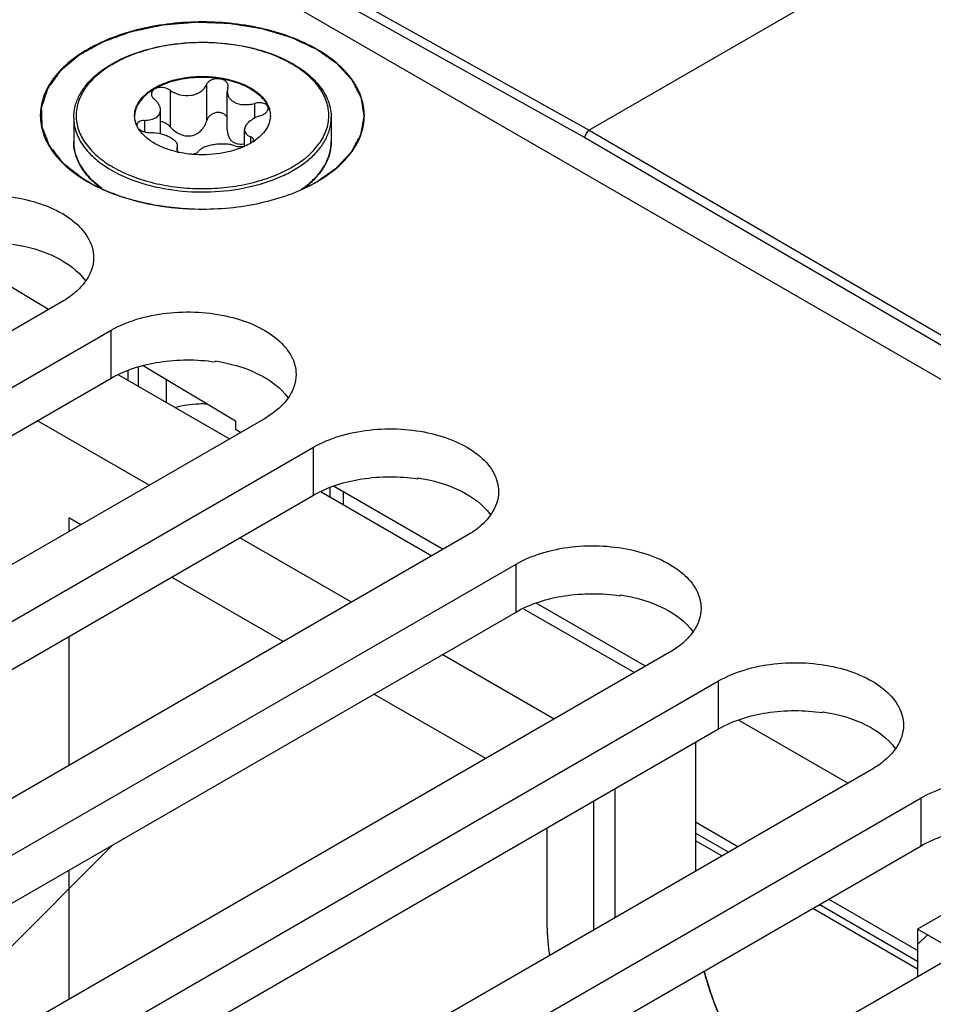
# Model space of a CAD drawing. Header units: inches. Extents: x 0 to 34, y 0 to 22.
# Tile 31 of 103: x 3.359 to 3.919, y 18.28 to 18.884. Entities that reach past the tile are written whole.
import ezdxf

# ---------------------------------------------------------------- set-up
doc = ezdxf.new("R2010")
doc.units = ezdxf.units.IN
doc.header["$LTSCALE"] = 1.87
doc.header["$MEASUREMENT"] = 0
doc.layers.get('0').update_dxf_attribs({"linetype": 'CONTINUOUS'})
for name, color, linetype in [('02___PRT_ALL_AXES', 7, 'CONTINUOUS'), ('COSMETIC', 7, 'CONTINUOUS'), ('NONECAD', 7, 'CONTINUOUS')]:
    doc.layers.add(name, color=color, linetype=linetype)

msp = doc.modelspace()

# ---------------------------------------------------------------- linework, layer by layer
at = {"color": 7, "linetype": 'CONTINUOUS'}
for p, q in [((6.10416, 20.19926), (3.70823, 18.81588)), ((3.37115, 18.99758), (3.7056, 18.81133)), ((3.37965, 18.99886), (3.70823, 18.81588)), ((3.3633, 18.98685), (5.16589, 17.94605)), ((3.45118, 18.84035), (3.45118, 18.81797)), ((3.47352, 18.84381), (3.47352, 18.82143)), ((3.48664, 18.84178), (3.48627, 18.83954)), ((3.48627, 18.81629), (3.48627, 18.83954)), ((3.48664, 18.84178), (3.48682, 18.8429)), ((3.44529, 18.81354), (3.44529, 18.82831)), ((3.50299, 18.83233), (3.50299, 18.82326)), ((3.43559, 18.82191), (3.43559, 18.81485)), ((3.43182, 18.81676), (3.43066, 18.81897)), ((3.49681, 18.80605), (3.49681, 18.81614)), ((3.70823, 18.81588), (5.16741, 17.96588)), ((3.50052, 18.81186), (3.50052, 18.80795)), ((3.50213, 18.80888), (3.50237, 18.80978)), ((3.7056, 18.81133), (5.16477, 17.96134)), ((3.45546, 18.80489), (3.45528, 18.8042)), ((3.45546, 18.80489), (3.45583, 18.80628)), ((3.45546, 18.80489), (3.45546, 18.80361)), ((3.45578, 18.80303), (3.45661, 18.80233)), ((3.45583, 18.80303), (3.45583, 18.80628)), ((3.40414, 18.78456), (3.40925, 18.7804)), ((3.53681, 18.78312), (3.53243, 18.77964)), ((3.37665, 18.70592), (3.31343, 18.7437)), ((3.43154, 18.67054), (3.43154, 18.65897)), ((3.49129, 18.63742), (3.43462, 18.67128)), ((3.47878, 18.67434), (3.47878, 18.67379)), ((3.42523, 18.66832), (3.42523, 18.66262)), ((3.49129, 18.63742), (3.49129, 18.6323)), ((3.49439, 18.63051), (3.49129, 18.6323)), ((3.61857, 18.55881), (3.55148, 18.59755)), ((3.60295, 18.60264), (3.60295, 18.60209)), ((3.54906, 18.59647), (3.54906, 18.59112)), ((3.5573, 18.59419), (3.5573, 18.58636)), ((3.72712, 18.53095), (3.72712, 18.5304)), ((3.74274, 18.48712), (3.67565, 18.52585)), ((3.85129, 18.45925), (3.85129, 18.4587)), ((3.86691, 18.41542), (3.79983, 18.45416)), ((3.79937, 18.37643), (3.77336, 18.39145)), ((3.7936, 18.3731), (3.77336, 18.38478)), ((3.90965, 18.31275), (3.85504, 18.34429)), ((3.90965, 18.30609), (3.84927, 18.34095))]:
    msp.add_line(p, q, dxfattribs=at)
for centre, radius, start, end in [((3.48958, 18.79364), 0.07254, 59.52563, 59.99895), ((3.48917, 18.79171), 0.07485, 59.99898, 60.46389), ((3.44331, 18.82481), 0.0139, 180.00434, 182.46404), ((3.4988, 18.82481), 0.01389, 357.5183, 0.00342), ((3.43275, 18.81898), 0.00201, 178.53931, 179.99593), ((3.48298, 18.83839), 0.03523, 303.02585, 304.06673), ((3.42013, 18.8091), 0.0281, 193.92752, 195.55209), ((3.46981, 18.86408), 0.0632, 257.17636, 257.93979), ((3.43706, 18.81956), 0.04834, 224.29098, 224.76915), ((3.43767, 18.82102), 0.04954, 224.8359, 227.3981), ((3.5036, 18.82098), 0.05036, 311.25881, 315.78792), ((3.50369, 18.82178), 0.05059, 312.0604, 315.01508)]:
    msp.add_arc(centre, radius, start, end, dxfattribs=at)
for points, knots in [([(3.54123, 18.86544), (3.53125, 18.8712), (3.50805, 18.8796), (3.47096, 18.88363), (3.43386, 18.87959), (3.40587, 18.86947), (3.38842, 18.85747), (3.37896, 18.84753), (3.37298, 18.83653), (3.37091, 18.82486), (3.37298, 18.8132), (3.37896, 18.80219), (3.38842, 18.79226), (3.39633, 18.78681), (3.40069, 18.78429)], [0, 0, 0, 0, 0.138255, 0.291392, 0.444536, 0.582782, 0.643236, 0.697318, 0.745962, 0.791392, 0.836824, 0.88546, 0.939558, 1, 1, 1, 1]), ([(3.39206, 18.82361), (3.39206, 18.82592), (3.39267, 18.83063), (3.39534, 18.83742), (3.39964, 18.84383), (3.40545, 18.84972), (3.41261, 18.85502), (3.42411, 18.86134), (3.44093, 18.86705), (3.4629, 18.87023), (3.48553, 18.8697), (3.507, 18.86551), (3.52021, 18.86015), (3.52607, 18.85683)], [0, 0, 0, 0, 0.044101, 0.089755, 0.138275, 0.190572, 0.247105, 0.307917, 0.440731, 0.584005, 0.730204, 0.871228, 1, 1, 1, 1]), ([(3.52586, 18.85646), (3.52211, 18.85862), (3.51391, 18.86244), (3.50055, 18.8665), (3.48609, 18.869), (3.47106, 18.86985), (3.45603, 18.86901), (3.44157, 18.86651), (3.4282, 18.86245), (3.41642, 18.85696), (3.40667, 18.85024), (3.39929, 18.84249), (3.39463, 18.83391), (3.39301, 18.8248), (3.39463, 18.8157), (3.3993, 18.80713), (3.40667, 18.79938), (3.41284, 18.79513), (3.41624, 18.79317)], [0, 0, 0, 0, 0.066555, 0.138371, 0.213978, 0.291569, 0.369176, 0.444823, 0.51669, 0.583295, 0.643689, 0.697716, 0.746311, 0.791692, 0.837068, 0.885647, 0.939646, 1, 1, 1, 1]), ([(3.54122, 18.78429), (3.54558, 18.78681), (3.5535, 18.79225), (3.56295, 18.80219), (3.56894, 18.81319), (3.57101, 18.82486), (3.56894, 18.83653), (3.56296, 18.84753), (3.5535, 18.85747), (3.54559, 18.86292), (3.54123, 18.86544)], [0, 0, 0, 0, 0.144902, 0.274532, 0.391127, 0.500014, 0.608905, 0.725473, 0.855134, 1, 1, 1, 1]), ([(3.41624, 18.79317), (3.41998, 18.79101), (3.42815, 18.7872), (3.44146, 18.78314), (3.45587, 18.78064), (3.47085, 18.77978), (3.48584, 18.78059), (3.50028, 18.78306), (3.51363, 18.78708), (3.52541, 18.79252), (3.5352, 18.79919), (3.54262, 18.80689), (3.54736, 18.81542), (3.54908, 18.82449), (3.54759, 18.83357), (3.54305, 18.84215), (3.53582, 18.84991), (3.52973, 18.85418), (3.52637, 18.85616)], [0, 0, 0, 0, 0.066549, 0.138348, 0.213935, 0.291519, 0.369143, 0.444841, 0.516801, 0.583541, 0.644104, 0.698309, 0.747051, 0.792496, 0.837812, 0.886209, 0.939945, 1, 1, 1, 1]), ([(3.52659, 18.85653), (3.53009, 18.85452), (3.53644, 18.85014), (3.54405, 18.84212), (3.54816, 18.83452), (3.54977, 18.82828), (3.55003, 18.82515), (3.55003, 18.82361)], [0, 0, 0, 0, 0.28628, 0.544217, 0.778542, 0.890158, 1, 1, 1, 1]), ([(3.42941, 18.82481), (3.42941, 18.826), (3.42973, 18.82843), (3.43113, 18.83194), (3.43339, 18.83526), (3.43764, 18.83953), (3.4449, 18.84395), (3.45532, 18.84743), (3.46703, 18.84908), (3.47906, 18.84875), (3.49043, 18.84647), (3.49741, 18.84359), (3.50049, 18.84181)], [0, 0, 0, 0, 0.042862, 0.087493, 0.135329, 0.187294, 0.30456, 0.43823, 0.582575, 0.729729, 0.871319, 1, 1, 1, 1]), ([(3.50049, 18.84121), (3.49744, 18.84297), (3.49055, 18.84582), (3.47931, 18.84811), (3.46741, 18.84849), (3.4558, 18.84693), (3.4454, 18.84356), (3.43811, 18.83927), (3.43376, 18.8351), (3.43141, 18.83184), (3.4299, 18.82839), (3.42948, 18.82599), (3.42943, 18.82481)], [0, 0, 0, 0, 0.128163, 0.269121, 0.415736, 0.559844, 0.693722, 0.811637, 0.86401, 0.912225, 0.957112, 1, 1, 1, 1]), ([(3.48682, 18.8429), (3.48682, 18.84347), (3.4865, 18.84467), (3.48517, 18.84611), (3.48326, 18.84708), (3.48098, 18.84751), (3.47859, 18.84738), (3.47637, 18.84669), (3.47458, 18.84551), (3.47376, 18.84439), (3.47352, 18.84381)], [0, 0, 0, 0, 0.10112, 0.212092, 0.338575, 0.477847, 0.62183, 0.760946, 0.887713, 1, 1, 1, 1]), ([(3.45118, 18.84035), (3.45017, 18.84109), (3.44773, 18.84209), (3.44452, 18.84217), (3.44219, 18.84146), (3.44084, 18.8406), (3.43993, 18.83946), (3.43972, 18.83854), (3.43972, 18.83811)], [0, 0, 0, 0, 0.275206, 0.558246, 0.687648, 0.802874, 0.904766, 1, 1, 1, 1]), ([(3.45118, 18.84035), (3.45294, 18.83905), (3.45716, 18.83717), (3.46288, 18.83685), (3.46722, 18.83798), (3.47, 18.83944), (3.47218, 18.84139), (3.47318, 18.84299), (3.47352, 18.84381)], [0, 0, 0, 0, 0.25814, 0.528489, 0.659041, 0.781895, 0.89544, 1, 1, 1, 1]), ([(3.48627, 18.83954), (3.48627, 18.83892), (3.48644, 18.83767), (3.48724, 18.83591), (3.48852, 18.83437), (3.48964, 18.83356), (3.49025, 18.83321)], [0, 0, 0, 0, 0.237077, 0.477975, 0.73038, 1, 1, 1, 1]), ([(3.50049, 18.84181), (3.50188, 18.84101), (3.50446, 18.8393), (3.50778, 18.83632), (3.51031, 18.83307), (3.51147, 18.8307), (3.51188, 18.8295)], [0, 0, 0, 0, 0.281445, 0.540726, 0.779019, 1, 1, 1, 1]), ([(3.50049, 18.84121), (3.50183, 18.84044), (3.50432, 18.83879), (3.50845, 18.83515), (3.51078, 18.83179), (3.51169, 18.82943)], [0, 0, 0, 0, 0.280914, 0.540607, 1, 1, 1, 1]), ([(3.43972, 18.83811), (3.43972, 18.83751), (3.44013, 18.83621), (3.44104, 18.83525), (3.44158, 18.83481)], [0, 0, 0, 0, 0.461213, 1, 1, 1, 1]), ([(3.44529, 18.82831), (3.44529, 18.82947), (3.44468, 18.83131), (3.44316, 18.83338), (3.44214, 18.83435), (3.44158, 18.83481)], [0, 0, 0, 0, 0.454627, 0.715995, 1, 1, 1, 1]), ([(3.49025, 18.83321), (3.49202, 18.83218), (3.49527, 18.83142), (3.49961, 18.83157), (3.50188, 18.83202), (3.50299, 18.83233)], [0, 0, 0, 0, 0.472231, 0.733478, 1, 1, 1, 1]), ([(3.43559, 18.82191), (3.43689, 18.82194), (3.43879, 18.82216), (3.44111, 18.82291), (3.44256, 18.82365), (3.44375, 18.82458), (3.44464, 18.82569), (3.44517, 18.82696), (3.44529, 18.82786), (3.44529, 18.82831)], [0, 0, 0, 0, 0.303889, 0.440907, 0.566879, 0.682628, 0.790649, 0.894905, 1, 1, 1, 1]), ([(3.48632, 18.82336), (3.48606, 18.82394), (3.48531, 18.82504), (3.48366, 18.82621), (3.48164, 18.8268), (3.47947, 18.82675), (3.4774, 18.82609), (3.47562, 18.82489), (3.47427, 18.82331), (3.47371, 18.82206), (3.47352, 18.82143)], [0, 0, 0, 0, 0.115299, 0.235533, 0.362212, 0.493441, 0.625276, 0.754297, 0.879052, 1, 1, 1, 1]), ([(3.51135, 18.82935), (3.51135, 18.82965), (3.51123, 18.83029), (3.51068, 18.83114), (3.50983, 18.83183), (3.50828, 18.83255), (3.50592, 18.83288), (3.50397, 18.83261), (3.50299, 18.83233)], [0, 0, 0, 0, 0.092465, 0.189263, 0.296801, 0.417872, 0.695787, 1, 1, 1, 1]), ([(3.50651, 18.82476), (3.50717, 18.82497), (3.50842, 18.8255), (3.50998, 18.82658), (3.51106, 18.82787), (3.51135, 18.82888), (3.51135, 18.82935)], [0, 0, 0, 0, 0.299009, 0.569921, 0.802329, 1, 1, 1, 1]), ([(3.51169, 18.82943), (3.51183, 18.82905), (3.51235, 18.82756), (3.51262, 18.82598), (3.51267, 18.82481)], [0, 0, 0, 0, 0.255176, 1, 1, 1, 1]), ([(3.51188, 18.8295), (3.51201, 18.82912), (3.51247, 18.8276), (3.51268, 18.826), (3.51268, 18.82481)], [0, 0, 0, 0, 0.254496, 1, 1, 1, 1]), ([(3.39206, 18.82361), (3.39206, 18.82211), (3.39232, 18.81909), (3.39389, 18.81302), (3.39793, 18.80558), (3.40544, 18.79769), (3.41173, 18.79336), (3.4152, 18.79136)], [0, 0, 0, 0, 0.108198, 0.218425, 0.451449, 0.71048, 1, 1, 1, 1]), ([(3.4152, 18.79136), (3.42104, 18.78799), (3.43427, 18.78252), (3.45584, 18.77821), (3.47866, 18.77757), (3.50086, 18.78068), (3.51787, 18.78636), (3.52948, 18.79267), (3.53668, 18.79794), (3.5425, 18.80378), (3.54679, 18.81009), (3.54943, 18.81675), (3.55003, 18.82136), (3.55003, 18.82361)], [0, 0, 0, 0, 0.128575, 0.270077, 0.417186, 0.561524, 0.695191, 0.756214, 0.81272, 0.864684, 0.912517, 0.957146, 1, 1, 1, 1]), ([(3.43066, 18.81897), (3.43048, 18.81939), (3.42983, 18.82108), (3.42949, 18.82288), (3.42943, 18.82422)], [0, 0, 0, 0, 0.256486, 1, 1, 1, 1]), ([(3.43559, 18.82191), (3.43495, 18.82189), (3.43375, 18.82175), (3.43218, 18.82118), (3.43106, 18.82027), (3.43076, 18.81942), (3.43075, 18.81903)], [0, 0, 0, 0, 0.31576, 0.586572, 0.808464, 1, 1, 1, 1]), ([(3.45118, 18.81797), (3.45043, 18.81882), (3.44861, 18.82026), (3.44641, 18.82099), (3.44528, 18.82111)], [0, 0, 0, 0, 0.501408, 1, 1, 1, 1]), ([(3.45118, 18.81797), (3.45198, 18.81707), (3.45376, 18.81541), (3.45687, 18.81348), (3.46037, 18.81232), (3.46403, 18.81224), (3.46745, 18.81339), (3.47025, 18.81553), (3.47232, 18.81827), (3.47321, 18.82036), (3.47352, 18.82143)], [0, 0, 0, 0, 0.127589, 0.256911, 0.386203, 0.513804, 0.638942, 0.761628, 0.881925, 1, 1, 1, 1]), ([(3.50651, 18.82476), (3.50517, 18.82433), (3.50269, 18.8233), (3.5, 18.82148), (3.49837, 18.81982), (3.49727, 18.81829), (3.49681, 18.81697), (3.49681, 18.81614)], [0, 0, 0, 0, 0.30836, 0.58605, 0.708368, 0.817806, 1, 1, 1, 1]), ([(3.51267, 18.82421), (3.51261, 18.82283), (3.51205, 18.81999), (3.51, 18.816), (3.50683, 18.8123), (3.50418, 18.81019), (3.50271, 18.8092)], [0, 0, 0, 0, 0.222129, 0.457853, 0.715692, 1, 1, 1, 1]), ([(3.44161, 18.80781), (3.44055, 18.80843), (3.43682, 18.81082), (3.43351, 18.81401), (3.43182, 18.81676)], [0, 0, 0, 0, 0.274783, 1, 1, 1, 1]), ([(3.4319, 18.81677), (3.43232, 18.81638), (3.43334, 18.81569), (3.43572, 18.81468), (3.43775, 18.81434), (3.43911, 18.81433)], [0, 0, 0, 0, 0.221394, 0.472262, 1, 1, 1, 1]), ([(3.48627, 18.81629), (3.48627, 18.8155), (3.48642, 18.81392), (3.48714, 18.81169), (3.4884, 18.80974), (3.4896, 18.80877), (3.49025, 18.80839)], [0, 0, 0, 0, 0.25839, 0.510102, 0.756055, 1, 1, 1, 1]), ([(3.49681, 18.81614), (3.49681, 18.8157), (3.49698, 18.81479), (3.49776, 18.81358), (3.49898, 18.81258), (3.49997, 18.81208), (3.50052, 18.81186)], [0, 0, 0, 0, 0.220069, 0.448317, 0.704912, 1, 1, 1, 1]), ([(3.70823, 18.81588), (3.70745, 18.81543), (3.70622, 18.81401), (3.70559, 18.81225), (3.70557, 18.81135)], [0, 0, 0, 0, 0.499161, 1, 1, 1, 1]), ([(3.40246, 18.7858), (3.40083, 18.78747), (3.39791, 18.79093), (3.39458, 18.79666), (3.39253, 18.80265), (3.39206, 18.80677), (3.39206, 18.8088)], [0, 0, 0, 0, 0.269955, 0.523514, 0.764976, 1, 1, 1, 1]), ([(3.39206, 18.8088), (3.39206, 18.80826), (3.39213, 18.80608), (3.39247, 18.80392), (3.39286, 18.80233)], [0, 0, 0, 0, 0.248676, 1, 1, 1, 1]), ([(3.45185, 18.81104), (3.45097, 18.81155), (3.44903, 18.81246), (3.44482, 18.81383), (3.4414, 18.81432), (3.43911, 18.81433)], [0, 0, 0, 0, 0.229654, 0.482043, 1, 1, 1, 1]), ([(3.45583, 18.80628), (3.45583, 18.80669), (3.45562, 18.80759), (3.45479, 18.80882), (3.4535, 18.81001), (3.45244, 18.8107), (3.45185, 18.81104)], [0, 0, 0, 0, 0.19148, 0.414865, 0.683615, 1, 1, 1, 1]), ([(3.50218, 18.80885), (3.50178, 18.80859), (3.50013, 18.80756), (3.4984, 18.80666), (3.49706, 18.80604)], [0, 0, 0, 0, 0.242278, 1, 1, 1, 1]), ([(3.50237, 18.80978), (3.50237, 18.80999), (3.50228, 18.81042), (3.50189, 18.81101), (3.50129, 18.8115), (3.50079, 18.81175), (3.50052, 18.81186)], [0, 0, 0, 0, 0.21236, 0.439704, 0.6997, 1, 1, 1, 1]), ([(3.53948, 18.78602), (3.54113, 18.78768), (3.5441, 18.79112), (3.54749, 18.79681), (3.54957, 18.80273), (3.55003, 18.8068), (3.55003, 18.8088)], [0, 0, 0, 0, 0.273014, 0.527302, 0.767473, 1, 1, 1, 1]), ([(3.55003, 18.8088), (3.55003, 18.80678), (3.54957, 18.80267), (3.54754, 18.7967), (3.54422, 18.79098), (3.54131, 18.78753), (3.5397, 18.78586)], [0, 0, 0, 0, 0.235101, 0.476601, 0.73014, 1, 1, 1, 1]), ([(3.45578, 18.80245), (3.45321, 18.80303), (3.44834, 18.80447), (3.44372, 18.8066), (3.44161, 18.80781)], [0, 0, 0, 0, 0.519531, 1, 1, 1, 1]), ([(3.45528, 18.8042), (3.45528, 18.804), (3.45538, 18.80356), (3.45563, 18.8032), (3.45578, 18.80303)], [0, 0, 0, 0, 0.465548, 1, 1, 1, 1]), ([(3.49706, 18.80604), (3.49473, 18.80497), (3.48973, 18.80314), (3.47897, 18.80081), (3.47045, 18.80055), (3.46479, 18.80105)], [0, 0, 0, 0, 0.233577, 0.482612, 1, 1, 1, 1]), ([(3.46482, 18.80107), (3.46563, 18.80121), (3.46699, 18.80157), (3.46824, 18.80238), (3.46858, 18.80286)], [0, 0, 0, 0, 0.580341, 1, 1, 1, 1]), ([(3.49092, 18.80632), (3.49002, 18.80663), (3.48804, 18.80711), (3.48488, 18.80743), (3.4815, 18.8074), (3.47813, 18.80705), (3.47497, 18.80641), (3.47222, 18.80551), (3.47005, 18.80439), (3.46894, 18.80339), (3.46858, 18.80286)], [0, 0, 0, 0, 0.121421, 0.258147, 0.404004, 0.550989, 0.690324, 0.814252, 0.917772, 1, 1, 1, 1]), ([(3.49025, 18.80839), (3.49118, 18.80785), (3.4934, 18.80719), (3.49567, 18.80736), (3.49681, 18.80758)], [0, 0, 0, 0, 0.482323, 1, 1, 1, 1]), ([(3.49092, 18.80632), (3.49182, 18.806), (3.49388, 18.80569), (3.49594, 18.80585), (3.49702, 18.80606)], [0, 0, 0, 0, 0.467109, 1, 1, 1, 1]), ([(3.39306, 18.80156), (3.39384, 18.79876), (3.3964, 18.79313), (3.4003, 18.78836), (3.40254, 18.7861)], [0, 0, 0, 0, 0.477062, 1, 1, 1, 1]), ([(3.46479, 18.80105), (3.46409, 18.80111), (3.46135, 18.80139), (3.45862, 18.80184), (3.4566, 18.80227)], [0, 0, 0, 0, 0.253059, 1, 1, 1, 1]), ([(3.40785, 18.781), (3.40739, 18.78136), (3.40562, 18.78279), (3.40393, 18.78432), (3.40274, 18.78552)], [0, 0, 0, 0, 0.255975, 1, 1, 1, 1]), ([(3.40069, 18.78429), (3.41067, 18.77853), (3.43386, 18.77013), (3.47095, 18.7661), (3.50805, 18.77013), (3.53124, 18.77853), (3.54122, 18.78429)], [0, 0, 0, 0, 0.237229, 0.499996, 0.762777, 1, 1, 1, 1]), ([(3.53138, 18.77936), (3.53193, 18.77974), (3.53408, 18.78126), (3.53614, 18.78291), (3.53759, 18.78422)], [0, 0, 0, 0, 0.25703, 1, 1, 1, 1]), ([(3.3546, 18.74603), (3.36387, 18.74464), (3.38039, 18.74007), (3.39481, 18.72975), (3.39923, 18.72358)], [0, 0, 0, 0, 0.552517, 1, 1, 1, 1]), ([(3.47878, 18.67434), (3.48804, 18.67294), (3.50456, 18.66838), (3.51898, 18.65805), (3.5234, 18.65188)], [0, 0, 0, 0, 0.552517, 1, 1, 1, 1]), ([(3.60295, 18.60264), (3.61221, 18.60125), (3.62873, 18.59668), (3.64315, 18.58636), (3.64757, 18.58019)], [0, 0, 0, 0, 0.552517, 1, 1, 1, 1]), ([(3.72712, 18.53095), (3.73638, 18.52955), (3.7529, 18.52499), (3.76732, 18.51466), (3.77174, 18.50849)], [0, 0, 0, 0, 0.552517, 1, 1, 1, 1]), ([(3.85129, 18.45925), (3.86055, 18.45786), (3.87708, 18.45329), (3.89149, 18.44297), (3.89591, 18.4368)], [0, 0, 0, 0, 0.552517, 1, 1, 1, 1])]:
    msp.add_open_spline(points, degree=3, knots=knots, dxfattribs=at)
at = {"color": 3, "linetype": 'CONTINUOUS'}
for points in [[(3.41503, 18.66379), (3.42403, 18.66899), (3.44542, 18.67544), (3.46751, 18.67548), (3.47878, 18.67379)], [(3.5392, 18.5921), (3.5482, 18.59729), (3.56959, 18.60375), (3.59168, 18.60379), (3.60295, 18.60209)], [(3.66337, 18.5204), (3.67237, 18.5256), (3.69376, 18.53205), (3.71585, 18.53209), (3.72712, 18.5304)], [(3.78754, 18.44871), (3.79655, 18.4539), (3.81793, 18.46036), (3.84002, 18.4604), (3.85129, 18.4587)], [(3.91172, 18.37701), (3.92072, 18.38221), (3.94211, 18.38866), (3.9642, 18.3887), (3.97546, 18.38701)]]:
    msp.add_open_spline(points, degree=3, knots=[0, 0, 0, 0, 0.477085, 1, 1, 1, 1], dxfattribs=at)
at = {"layer": '02___PRT_ALL_AXES', "color": 7, "linetype": 'CONTINUOUS'}
for p, q in [((3.39206, 18.82361), (3.39206, 18.8088)), ((3.55003, 18.82361), (3.55003, 18.8088)), ((3.38482, 18.71063), (2.97767, 18.47555)), ((3.00789, 18.45811), (3.41503, 18.69318)), ((3.41503, 18.66379), (3.41503, 18.69318)), ((3.44908, 18.64884), (3.44908, 18.66264)), ((3.50899, 18.63894), (3.10184, 18.40386)), ((3.13206, 18.38641), (3.5392, 18.62149)), ((3.5392, 18.5921), (3.5392, 18.62149)), ((3.63316, 18.56724), (3.22602, 18.33216)), ((3.25623, 18.31472), (3.66337, 18.54979)), ((3.66337, 18.5204), (3.66337, 18.54979)), ((3.75733, 18.49555), (3.35019, 18.26047)), ((3.3804, 18.24302), (3.78754, 18.4781)), ((3.78754, 18.44871), (3.78754, 18.4781)), ((3.8815, 18.42385), (3.47436, 18.18877)), ((3.50457, 18.17133), (3.91172, 18.40641)), ((3.91172, 18.37701), (3.91172, 18.40641)), ((3.78961, 18.37079), (3.77336, 18.38018)), ((4.00567, 18.35216), (3.59853, 18.11708)), ((3.90965, 18.30148), (3.84528, 18.33865))]:
    msp.add_line(p, q, dxfattribs=at)
at = {"layer": '02___PRT_ALL_AXES', "color": 3, "linetype": 'CONTINUOUS'}
for p, q in [((3.00789, 18.42871), (3.41503, 18.66379)), ((3.13206, 18.35702), (3.5392, 18.5921)), ((3.25623, 18.28532), (3.66337, 18.5204)), ((3.3804, 18.21363), (3.78754, 18.44871)), ((3.50457, 18.14193), (3.91172, 18.37701))]:
    msp.add_line(p, q, dxfattribs=at)
at = {"layer": '02___PRT_ALL_AXES', "color": 7, "linetype": 'CONTINUOUS'}
for points, knots in [([(3.29086, 18.76488), (3.29578, 18.76772), (3.30691, 18.77231), (3.32506, 18.77594), (3.34426, 18.77648), (3.36293, 18.77385), (3.37958, 18.76829), (3.39292, 18.76016), (3.40196, 18.74988), (3.40427, 18.74159), (3.40427, 18.73776)], [0, 0, 0, 0, 0.128827, 0.270562, 0.417879, 0.562378, 0.696193, 0.813587, 0.913061, 1, 1, 1, 1]), ([(3.40427, 18.73776), (3.40427, 18.73522), (3.40334, 18.72995), (3.39934, 18.7226), (3.39302, 18.71596), (3.38773, 18.71231), (3.38482, 18.71063)], [0, 0, 0, 0, 0.21779, 0.450922, 0.710305, 1, 1, 1, 1]), ([(3.41503, 18.69318), (3.41995, 18.69602), (3.43108, 18.70062), (3.44923, 18.70425), (3.46843, 18.70478), (3.4871, 18.70216), (3.50375, 18.69659), (3.51709, 18.68846), (3.52613, 18.67818), (3.52845, 18.66989), (3.52845, 18.66606)], [0, 0, 0, 0, 0.128827, 0.270562, 0.417879, 0.562378, 0.696193, 0.813587, 0.913061, 1, 1, 1, 1]), ([(3.52845, 18.66606), (3.52845, 18.66353), (3.52751, 18.65825), (3.52351, 18.65091), (3.51719, 18.64426), (3.5119, 18.64062), (3.50899, 18.63894)], [0, 0, 0, 0, 0.21779, 0.450922, 0.710305, 1, 1, 1, 1]), ([(3.47375, 18.64792), (3.4721, 18.64799), (3.46563, 18.64801), (3.45915, 18.64705), (3.45452, 18.64572)], [0, 0, 0, 0, 0.255481, 1, 1, 1, 1]), ([(3.5392, 18.62149), (3.54412, 18.62433), (3.55525, 18.62892), (3.5734, 18.63255), (3.5926, 18.63309), (3.61127, 18.63046), (3.62792, 18.6249), (3.64127, 18.61677), (3.6503, 18.60649), (3.65262, 18.5982), (3.65262, 18.59437)], [0, 0, 0, 0, 0.128827, 0.270562, 0.417879, 0.562378, 0.696193, 0.813587, 0.913061, 1, 1, 1, 1]), ([(3.65262, 18.59437), (3.65262, 18.59183), (3.65168, 18.58656), (3.64768, 18.57921), (3.64136, 18.57257), (3.63607, 18.56892), (3.63316, 18.56724)], [0, 0, 0, 0, 0.21779, 0.450922, 0.710305, 1, 1, 1, 1]), ([(3.66337, 18.54979), (3.66829, 18.55263), (3.67943, 18.55723), (3.69757, 18.56086), (3.71677, 18.56139), (3.73544, 18.55877), (3.7521, 18.5532), (3.76544, 18.54507), (3.77447, 18.5348), (3.77679, 18.5265), (3.77679, 18.52267)], [0, 0, 0, 0, 0.128827, 0.270562, 0.417879, 0.562378, 0.696193, 0.813587, 0.913061, 1, 1, 1, 1]), ([(3.77679, 18.52267), (3.77679, 18.52014), (3.77585, 18.51486), (3.77185, 18.50752), (3.76553, 18.50087), (3.76024, 18.49723), (3.75733, 18.49555)], [0, 0, 0, 0, 0.21779, 0.450922, 0.710305, 1, 1, 1, 1]), ([(3.78754, 18.4781), (3.79246, 18.48094), (3.8036, 18.48553), (3.82174, 18.48916), (3.84094, 18.4897), (3.85961, 18.48707), (3.87627, 18.48151), (3.88961, 18.47338), (3.89865, 18.4631), (3.90096, 18.45481), (3.90096, 18.45098)], [0, 0, 0, 0, 0.128827, 0.270562, 0.417879, 0.562378, 0.696193, 0.813587, 0.913061, 1, 1, 1, 1]), ([(3.90096, 18.45098), (3.90096, 18.44844), (3.90002, 18.44317), (3.89603, 18.43582), (3.8897, 18.42918), (3.88442, 18.42553), (3.8815, 18.42385)], [0, 0, 0, 0, 0.21779, 0.450922, 0.710305, 1, 1, 1, 1]), ([(3.91172, 18.40641), (3.91663, 18.40924), (3.92777, 18.41384), (3.94592, 18.41747), (3.96511, 18.418), (3.98378, 18.41538), (4.00044, 18.40981), (4.01378, 18.40168), (4.02282, 18.39141), (4.02513, 18.38311), (4.02513, 18.37928)], [0, 0, 0, 0, 0.128827, 0.270562, 0.417879, 0.562378, 0.696193, 0.813587, 0.913061, 1, 1, 1, 1])]:
    msp.add_open_spline(points, degree=3, knots=knots, dxfattribs=at)
at = {"layer": 'COSMETIC', "color": 7, "linetype": 'CONTINUOUS'}
for p, q in [((3.39802, 18.78604), (3.40089, 18.78431)), ((3.40089, 18.78431), (3.40194, 18.78371)), ((3.40194, 18.78371), (3.40389, 18.78265)), ((3.53184, 18.77954), (3.5329, 18.78002)), ((3.5329, 18.78002), (3.53972, 18.78347)), ((3.53972, 18.78347), (3.54061, 18.78397)), ((3.41847, 18.77624), (3.4206, 18.77549)), ((3.4206, 18.77549), (3.42675, 18.77356)), ((3.42675, 18.77356), (3.42787, 18.77324)), ((3.44043, 18.77033), (3.4424, 18.76997))]:
    msp.add_line(p, q, dxfattribs=at)
for points, knots in [([(3.5412, 18.86532), (3.53997, 18.8659), (3.53749, 18.86706), (3.5344, 18.86851), (3.53193, 18.86967), (3.53007, 18.87054), (3.52853, 18.87127), (3.52729, 18.87185), (3.52652, 18.87221), (3.52598, 18.87246), (3.52567, 18.87261), (3.52537, 18.87276), (3.52491, 18.87288), (3.52421, 18.8731), (3.52332, 18.87336), (3.52191, 18.87378), (3.52013, 18.87431), (3.51801, 18.87494), (3.51589, 18.87557), (3.51376, 18.87621), (3.51199, 18.87673), (3.51058, 18.87716), (3.50951, 18.87747), (3.50863, 18.87774), (3.50801, 18.87792), (3.50766, 18.87803), (3.50743, 18.87809), (3.50726, 18.87815), (3.50707, 18.87818), (3.50673, 18.87823), (3.50606, 18.87834), (3.5051, 18.87849), (3.50395, 18.87868), (3.50241, 18.87892), (3.50049, 18.87923), (3.49819, 18.8796), (3.49512, 18.88009), (3.49243, 18.88052), (3.49013, 18.88089), (3.48917, 18.88104), (3.4884, 18.88116), (3.48764, 18.8813), (3.48664, 18.88133), (3.48545, 18.88138), (3.48386, 18.88143), (3.48187, 18.88151), (3.47948, 18.8816), (3.4771, 18.88169), (3.47471, 18.88178), (3.47273, 18.88185), (3.47114, 18.88191), (3.46994, 18.88195), (3.46895, 18.88199), (3.46815, 18.88202), (3.46766, 18.88203), (3.46726, 18.88206), (3.46687, 18.88202), (3.46618, 18.88197), (3.46519, 18.88189), (3.46401, 18.88179), (3.46243, 18.88166), (3.46046, 18.8815), (3.45809, 18.8813), (3.45572, 18.88111), (3.45336, 18.88091), (3.45139, 18.88075), (3.44981, 18.88062), (3.44882, 18.88054), (3.44803, 18.88048), (3.44754, 18.88043), (3.44714, 18.88041), (3.44676, 18.88034), (3.4461, 18.88019), (3.44514, 18.88), (3.44362, 18.87967), (3.44172, 18.87928), (3.43943, 18.8788), (3.43715, 18.87832), (3.43487, 18.87784), (3.43296, 18.87744), (3.43144, 18.87712), (3.4303, 18.87688), (3.42935, 18.87668), (3.42858, 18.87652), (3.42802, 18.87639), (3.42753, 18.8763), (3.4272, 18.87617), (3.42686, 18.87605), (3.42644, 18.8759), (3.42543, 18.87553), (3.4239, 18.87499), (3.42187, 18.87426), (3.41985, 18.87353), (3.41782, 18.8728), (3.41579, 18.87207), (3.4141, 18.87146), (3.41274, 18.87098), (3.4119, 18.87067), (3.41122, 18.87043), (3.4108, 18.87028), (3.41046, 18.87015), (3.4102, 18.87007), (3.41, 18.86994), (3.40971, 18.86978), (3.40935, 18.86958), (3.40877, 18.86927), (3.40805, 18.86887), (3.40719, 18.86839), (3.40604, 18.86776), (3.4046, 18.86696), (3.40287, 18.86601), (3.40114, 18.86505), (3.3997, 18.86426), (3.39855, 18.86362), (3.39768, 18.86315), (3.39696, 18.86275), (3.39639, 18.86243), (3.39603, 18.86223), (3.39574, 18.86207), (3.39551, 18.86196), (3.39535, 18.86182), (3.39512, 18.86163), (3.39484, 18.86139), (3.39439, 18.86101), (3.39382, 18.86054), (3.39292, 18.85978), (3.39179, 18.85883), (3.39044, 18.85769), (3.38909, 18.85656), (3.38773, 18.85542), (3.38638, 18.85428), (3.38536, 18.85343), (3.38469, 18.85286), (3.3844, 18.85262), (3.38418, 18.85243), (3.38394, 18.85225), (3.38376, 18.85198), (3.38353, 18.85166), (3.38322, 18.85124), (3.38283, 18.85071), (3.38237, 18.85007), (3.38176, 18.84922), (3.38099, 18.84816), (3.38007, 18.84689), (3.37915, 18.84561), (3.37838, 18.84455), (3.37776, 18.8437), (3.3773, 18.84307), (3.37692, 18.84254), (3.37661, 18.84211), (3.37642, 18.84185), (3.37626, 18.84164), (3.37617, 18.8415), (3.37608, 18.8414), (3.37604, 18.84128), (3.37598, 18.84108), (3.37588, 18.8408), (3.37573, 18.84034), (3.37554, 18.83976), (3.37524, 18.83884), (3.37486, 18.83769), (3.3744, 18.83632), (3.37395, 18.83494), (3.37349, 18.83356), (3.37311, 18.83241), (3.37281, 18.83149), (3.37258, 18.8308), (3.37241, 18.83028), (3.37229, 18.82994), (3.37225, 18.8298), (3.37221, 18.82968), (3.37218, 18.82959), (3.37219, 18.82951), (3.37219, 18.82934), (3.3722, 18.82908), (3.37222, 18.82862), (3.37224, 18.82804), (3.37226, 18.82735), (3.37229, 18.82643), (3.37233, 18.82528), (3.37237, 18.8239), (3.37242, 18.82252), (3.37246, 18.82137), (3.37249, 18.82045), (3.37251, 18.81976), (3.37253, 18.81907), (3.37255, 18.8185), (3.37256, 18.81812), (3.37257, 18.81795), (3.37257, 18.81784), (3.37263, 18.8177), (3.3727, 18.81753), (3.37278, 18.8173), (3.3729, 18.81702), (3.37303, 18.81669), (3.37321, 18.81624), (3.37352, 18.81546), (3.37396, 18.81433), (3.3745, 18.81299), (3.37503, 18.81164), (3.37556, 18.8103), (3.37601, 18.80918), (3.37636, 18.80828), (3.37663, 18.80761), (3.37686, 18.80705), (3.37701, 18.80665), (3.37709, 18.80646), (3.37713, 18.80635), (3.37722, 18.80624), (3.37732, 18.80611), (3.37749, 18.8059), (3.37769, 18.80564), (3.37794, 18.80533), (3.37828, 18.80491), (3.37869, 18.80439), (3.37936, 18.80355), (3.38019, 18.80251), (3.38119, 18.80125), (3.38219, 18.8), (3.38302, 18.79895), (3.38369, 18.79812), (3.38419, 18.79749), (3.38469, 18.79686), (3.3851, 18.79634), (3.38539, 18.79598), (3.38556, 18.79577), (3.38569, 18.79561), (3.38588, 18.79548), (3.38612, 18.79529), (3.38643, 18.79505), (3.38679, 18.79477), (3.38727, 18.79439), (3.38812, 18.79374), (3.38932, 18.7928), (3.39077, 18.79167), (3.3927, 18.79017), (3.39512, 18.78829), (3.39705, 18.78679), (3.39802, 18.78604)], [0, 0, 0, 0, 0.015625, 0.03125, 0.039062, 0.046875, 0.054688, 0.058594, 0.0625, 0.064453, 0.06543, 0.066406, 0.068359, 0.070312, 0.074219, 0.078125, 0.085938, 0.09375, 0.101562, 0.109375, 0.117188, 0.121094, 0.125, 0.128906, 0.130859, 0.131836, 0.132812, 0.133301, 0.133789, 0.134766, 0.136719, 0.140625, 0.144531, 0.148438, 0.15625, 0.164062, 0.171875, 0.1875, 0.191406, 0.195312, 0.197266, 0.199219, 0.203125, 0.207031, 0.210938, 0.21875, 0.226562, 0.234375, 0.242188, 0.25, 0.253906, 0.257812, 0.261719, 0.263672, 0.265625, 0.266602, 0.267578, 0.269531, 0.273438, 0.277344, 0.28125, 0.289062, 0.296875, 0.304688, 0.3125, 0.320312, 0.324219, 0.328125, 0.330078, 0.332031, 0.333008, 0.333984, 0.335938, 0.339844, 0.34375, 0.351562, 0.359375, 0.367188, 0.375, 0.382812, 0.386719, 0.390625, 0.394531, 0.396484, 0.398438, 0.400391, 0.401367, 0.402344, 0.404297, 0.40625, 0.414062, 0.421875, 0.429688, 0.4375, 0.445312, 0.453125, 0.457031, 0.460938, 0.462891, 0.464844, 0.46582, 0.466797, 0.467773, 0.46875, 0.470703, 0.472656, 0.476562, 0.480469, 0.484375, 0.492188, 0.5, 0.507812, 0.515625, 0.519531, 0.523438, 0.527344, 0.529297, 0.53125, 0.532227, 0.533203, 0.53418, 0.535156, 0.537109, 0.539062, 0.542969, 0.546875, 0.554688, 0.5625, 0.570312, 0.578125, 0.585938, 0.59375, 0.595703, 0.597656, 0.598633, 0.599609, 0.601562, 0.603516, 0.605469, 0.609375, 0.613281, 0.617188, 0.625, 0.632812, 0.640625, 0.648438, 0.652344, 0.65625, 0.660156, 0.662109, 0.664062, 0.665039, 0.666016, 0.666504, 0.666992, 0.667969, 0.669922, 0.671875, 0.675781, 0.679688, 0.6875, 0.695312, 0.703125, 0.710938, 0.71875, 0.722656, 0.726562, 0.730469, 0.731445, 0.732422, 0.73291, 0.733398, 0.733887, 0.734375, 0.736328, 0.738281, 0.742188, 0.746094, 0.75, 0.757812, 0.765625, 0.773438, 0.78125, 0.785156, 0.789062, 0.792969, 0.796875, 0.798828, 0.799316, 0.799805, 0.800781, 0.801758, 0.802734, 0.804688, 0.806641, 0.808594, 0.8125, 0.820312, 0.828125, 0.835938, 0.84375, 0.851562, 0.855469, 0.859375, 0.863281, 0.865234, 0.866211, 0.866699, 0.867188, 0.868164, 0.869141, 0.871094, 0.873047, 0.875, 0.878906, 0.882812, 0.890625, 0.898438, 0.90625, 0.914062, 0.917969, 0.921875, 0.925781, 0.929688, 0.931641, 0.932617, 0.933594, 0.93457, 0.935547, 0.9375, 0.939453, 0.941406, 0.945312, 0.953125, 0.960938, 0.96875, 0.984375, 1, 1, 1, 1]), ([(3.54061, 18.78397), (3.54165, 18.78468), (3.5432, 18.78576), (3.54527, 18.78719), (3.54682, 18.78826), (3.54837, 18.78933), (3.54966, 18.79022), (3.5507, 18.79094), (3.55135, 18.79139), (3.55186, 18.79174), (3.55225, 18.79201), (3.55257, 18.79224), (3.5528, 18.79239), (3.55293, 18.79248), (3.55303, 18.79254), (3.5531, 18.79263), (3.5532, 18.79273), (3.55337, 18.79291), (3.55362, 18.79317), (3.55391, 18.79348), (3.5543, 18.7939), (3.55479, 18.79442), (3.55558, 18.79525), (3.55656, 18.79629), (3.55774, 18.79754), (3.55892, 18.79879), (3.5599, 18.79983), (3.56069, 18.80067), (3.56118, 18.80119), (3.56157, 18.8016), (3.56187, 18.80192), (3.56211, 18.80218), (3.56228, 18.80236), (3.56238, 18.80246), (3.56246, 18.80254), (3.5625, 18.80262), (3.56256, 18.80273), (3.56266, 18.80293), (3.56281, 18.80321), (3.56299, 18.80354), (3.56323, 18.80399), (3.56353, 18.80454), (3.56401, 18.80543), (3.56461, 18.80654), (3.56533, 18.80788), (3.56605, 18.80921), (3.56665, 18.81032), (3.56713, 18.81121), (3.56743, 18.81177), (3.56767, 18.81221), (3.56785, 18.81255), (3.568, 18.81283), (3.5681, 18.81302), (3.56816, 18.81313), (3.56821, 18.81321), (3.56822, 18.8133), (3.56825, 18.81342), (3.56828, 18.81363), (3.56834, 18.81392), (3.5684, 18.81428), (3.56848, 18.81475), (3.56859, 18.81534), (3.56876, 18.81628), (3.56898, 18.81746), (3.56923, 18.81887), (3.56949, 18.82029), (3.5697, 18.82147), (3.56988, 18.82241), (3.56998, 18.823), (3.57007, 18.82347), (3.57013, 18.82382), (3.57018, 18.82412), (3.57022, 18.82433), (3.57024, 18.82444), (3.57027, 18.82453), (3.57024, 18.82462), (3.57023, 18.82473), (3.57019, 18.82494), (3.57015, 18.82523), (3.57009, 18.82558), (3.57002, 18.82604), (3.56992, 18.82662), (3.56977, 18.82755), (3.56959, 18.82871), (3.56936, 18.8301), (3.56914, 18.83149), (3.56895, 18.83265), (3.5688, 18.83358), (3.56871, 18.83416), (3.56863, 18.83462), (3.56858, 18.83497), (3.56853, 18.83526), (3.5685, 18.83546), (3.56848, 18.83558), (3.56847, 18.83566), (3.56842, 18.83575), (3.56836, 18.83586), (3.56826, 18.83606), (3.56811, 18.83635), (3.56794, 18.83669), (3.5677, 18.83714), (3.56741, 18.83771), (3.56694, 18.83862), (3.56635, 18.83975), (3.56565, 18.84112), (3.56494, 18.84248), (3.56436, 18.84361), (3.56389, 18.84452), (3.56359, 18.84509), (3.56336, 18.84555), (3.56318, 18.84589), (3.56303, 18.84617), (3.56293, 18.84637), (3.56287, 18.84648), (3.56284, 18.84657), (3.56276, 18.84664), (3.56266, 18.84675), (3.5625, 18.84693), (3.56226, 18.84718), (3.56198, 18.84749), (3.5616, 18.84791), (3.56113, 18.84842), (3.56037, 18.84924), (3.55943, 18.85027), (3.5583, 18.85151), (3.55716, 18.85274), (3.55622, 18.85377), (3.55546, 18.85459), (3.55499, 18.85511), (3.55461, 18.85552), (3.55433, 18.85583), (3.55409, 18.85609), (3.55393, 18.85627), (3.55383, 18.85637), (3.55377, 18.85645), (3.55366, 18.85651), (3.55353, 18.85661), (3.5533, 18.85677), (3.55298, 18.857), (3.55258, 18.85728), (3.55206, 18.85765), (3.55141, 18.85811), (3.55036, 18.85885), (3.54905, 18.85977), (3.54748, 18.86088), (3.54591, 18.86199), (3.54382, 18.86347), (3.54225, 18.86458), (3.5412, 18.86532)], [0, 0, 0, 0, 0.03125, 0.046875, 0.0625, 0.078125, 0.09375, 0.101562, 0.109375, 0.113281, 0.117188, 0.121094, 0.123047, 0.124023, 0.125, 0.125977, 0.126953, 0.128906, 0.132812, 0.136719, 0.140625, 0.148438, 0.15625, 0.171875, 0.1875, 0.203125, 0.21875, 0.226562, 0.234375, 0.238281, 0.242188, 0.246094, 0.248047, 0.249023, 0.25, 0.250977, 0.251953, 0.253906, 0.257812, 0.261719, 0.265625, 0.273438, 0.28125, 0.296875, 0.3125, 0.328125, 0.34375, 0.351562, 0.359375, 0.363281, 0.367188, 0.371094, 0.373047, 0.374023, 0.375, 0.375977, 0.376953, 0.378906, 0.382812, 0.386719, 0.390625, 0.398438, 0.40625, 0.421875, 0.4375, 0.453125, 0.46875, 0.476562, 0.484375, 0.488281, 0.492188, 0.496094, 0.498047, 0.499023, 0.5, 0.500977, 0.501953, 0.503906, 0.507812, 0.511719, 0.515625, 0.523438, 0.53125, 0.546875, 0.5625, 0.578125, 0.59375, 0.601562, 0.609375, 0.613281, 0.617188, 0.621094, 0.623047, 0.624023, 0.625, 0.625977, 0.626953, 0.628906, 0.632812, 0.636719, 0.640625, 0.648438, 0.65625, 0.671875, 0.6875, 0.703125, 0.71875, 0.726562, 0.734375, 0.738281, 0.742188, 0.746094, 0.748047, 0.749023, 0.75, 0.750977, 0.751953, 0.753906, 0.757812, 0.761719, 0.765625, 0.773438, 0.78125, 0.796875, 0.8125, 0.828125, 0.84375, 0.851562, 0.859375, 0.863281, 0.867188, 0.871094, 0.873047, 0.874023, 0.875, 0.875977, 0.876953, 0.878906, 0.882812, 0.886719, 0.890625, 0.898438, 0.90625, 0.921875, 0.9375, 0.953125, 0.96875, 1, 1, 1, 1]), ([(3.40389, 18.78265), (3.40415, 18.78251), (3.40467, 18.78225), (3.40532, 18.78191), (3.40576, 18.78168), (3.40603, 18.78155), (3.40633, 18.7814), (3.4067, 18.78122), (3.4073, 18.78093), (3.40804, 18.78056), (3.40895, 18.78014), (3.40987, 18.77973), (3.41078, 18.7793), (3.41173, 18.77891), (3.41267, 18.7785), (3.41361, 18.7781), (3.41458, 18.77772), (3.41553, 18.77734), (3.41683, 18.77684), (3.41781, 18.77648), (3.41847, 18.77624)], [0, 0, 0, 0, 0.0625, 0.125, 0.15625, 0.171875, 0.1875, 0.21875, 0.25, 0.3125, 0.375, 0.4375, 0.5, 0.5625, 0.625, 0.6875, 0.75, 0.8125, 0.875, 1, 1, 1, 1]), ([(3.42787, 18.77324), (3.4281, 18.77318), (3.42857, 18.77305), (3.42916, 18.77289), (3.42957, 18.77278), (3.42981, 18.77271), (3.4301, 18.77264), (3.43044, 18.77255), (3.43086, 18.77244), (3.43127, 18.77234), (3.43162, 18.77225), (3.4319, 18.77218), (3.43215, 18.77212), (3.43244, 18.77205), (3.4328, 18.77196), (3.43316, 18.77187), (3.43346, 18.7718), (3.43371, 18.77174), (3.43387, 18.7717), (3.4341, 18.77165), (3.43438, 18.77159), (3.43473, 18.77151), (3.43515, 18.77141), (3.43558, 18.77132), (3.43593, 18.77124), (3.43621, 18.77118), (3.43644, 18.77113), (3.43675, 18.77106), (3.43712, 18.77099), (3.43748, 18.77091), (3.43779, 18.77084), (3.43803, 18.77079), (3.43831, 18.77074), (3.43883, 18.77064), (3.43955, 18.7705), (3.44014, 18.77038), (3.44043, 18.77033)], [0, 0, 0, 0, 0.0625, 0.125, 0.15625, 0.171875, 0.1875, 0.21875, 0.25, 0.28125, 0.3125, 0.328125, 0.34375, 0.375, 0.40625, 0.4375, 0.46875, 0.484375, 0.5, 0.515625, 0.53125, 0.5625, 0.59375, 0.625, 0.65625, 0.671875, 0.6875, 0.71875, 0.75, 0.78125, 0.8125, 0.828125, 0.84375, 0.875, 0.9375, 1, 1, 1, 1]), ([(3.4424, 18.76997), (3.44281, 18.7699), (3.44365, 18.76977), (3.44469, 18.7696), (3.44541, 18.76948), (3.44584, 18.76941), (3.44631, 18.76934), (3.44689, 18.76926), (3.44781, 18.76913), (3.44897, 18.76896), (3.45036, 18.76879), (3.45153, 18.76866), (3.45235, 18.76856), (3.45281, 18.76851), (3.45317, 18.76846), (3.45348, 18.76844), (3.45391, 18.7684), (3.45445, 18.76835), (3.45509, 18.76828), (3.45573, 18.76822), (3.45626, 18.76817), (3.45669, 18.76813), (3.45718, 18.7681), (3.45776, 18.76805), (3.45871, 18.76798), (3.45965, 18.76791), (3.4606, 18.76785), (3.46205, 18.76778), (3.46326, 18.76771), (3.46422, 18.76766)], [0, 0, 0, 0, 0.0625, 0.125, 0.15625, 0.171875, 0.1875, 0.21875, 0.25, 0.3125, 0.375, 0.4375, 0.46875, 0.484375, 0.5, 0.515625, 0.53125, 0.5625, 0.59375, 0.625, 0.65625, 0.671875, 0.6875, 0.71875, 0.75, 0.8125, 0.84375, 0.875, 1, 1, 1, 1])]:
    msp.add_open_spline(points, degree=3, knots=knots, dxfattribs=at)
at = {"layer": 'NONECAD', "color": 4, "linetype": 'CONTINUOUS'}
for p, q in [((3.41965, 18.66584), (3.48761, 18.6266)), ((3.43829, 18.59812), (3.36979, 18.63767)), ((3.54382, 18.59414), (3.61179, 18.5549)), ((3.38918, 18.5781), (3.38918, 18.56976)), ((3.3964, 18.57393), (3.38918, 18.5781)), ((3.56246, 18.52642), (3.49396, 18.56598)), ((3.52057, 18.50224), (3.45207, 18.54179)), ((3.66799, 18.52245), (3.73596, 18.48321)), ((3.38918, 18.50548), (3.38918, 18.42637)), ((3.68664, 18.45473), (3.61813, 18.49428)), ((3.64474, 18.43054), (3.57624, 18.47009)), ((3.77336, 18.44051), (3.77336, 18.36141)), ((3.72403, 18.41204), (3.72403, 18.33293)), ((3.71078, 18.40438), (3.71078, 18.32528)), ((3.68214, 18.38785), (3.68214, 18.33485)), ((3.38918, 18.36209), (3.38918, 18.28298)), ((3.90965, 18.32596), (3.90965, 18.29671)), ((3.93498, 18.31134), (3.90965, 18.32596)), ((3.78261, 18.28716), (3.78248, 18.28755))]:
    msp.add_line(p, q, dxfattribs=at)
at = {"layer": 'NONECAD', "color": 2, "linetype": 'CONTINUOUS'}
for p, q in [((3.34729, 18.3088), (3.41614, 18.37765)), ((3.90965, 18.31659), (3.91559, 18.32253))]:
    msp.add_line(p, q, dxfattribs=at)
at = {"layer": 'NONECAD', "color": 7, "linetype": 'CONTINUOUS'}
msp.add_line((3.95897, 18.35444), (3.90965, 18.32596), dxfattribs=at)
at = {"layer": 'NONECAD', "color": 4, "linetype": 'CONTINUOUS'}
for points, knots in [([(3.68214, 18.33485), (3.68215, 18.3339), (3.68216, 18.33247), (3.68219, 18.33055), (3.68223, 18.32934), (3.68226, 18.32837), (3.68228, 18.32777), (3.68229, 18.32735), (3.6823, 18.3271), (3.68232, 18.32681), (3.68234, 18.32647), (3.68237, 18.32591), (3.6824, 18.32521), (3.68245, 18.32437), (3.68248, 18.32367), (3.68251, 18.32318), (3.68252, 18.3229), (3.68253, 18.32269), (3.68255, 18.32251), (3.68257, 18.32226), (3.6826, 18.32183), (3.68264, 18.32121), (3.6827, 18.32047), (3.68275, 18.31985), (3.68278, 18.31936), (3.68281, 18.31904), (3.68282, 18.31881), (3.68285, 18.31853), (3.6829, 18.31802), (3.68296, 18.31731), (3.68304, 18.31646), (3.68313, 18.3156), (3.68321, 18.31474), (3.68329, 18.31389), (3.68349, 18.31223), (3.68365, 18.31083), (3.68378, 18.30971)], [0, 0, 0, 0, 0.125, 0.1875, 0.25, 0.28125, 0.3125, 0.328125, 0.335938, 0.34375, 0.359375, 0.375, 0.40625, 0.4375, 0.46875, 0.484375, 0.492188, 0.5, 0.507812, 0.515625, 0.53125, 0.5625, 0.59375, 0.625, 0.640625, 0.65625, 0.664062, 0.671875, 0.6875, 0.71875, 0.75, 0.78125, 0.8125, 0.84375, 0.875, 1, 1, 1, 1]), ([(3.78248, 18.28755), (3.78213, 18.28859), (3.78145, 18.29068), (3.78064, 18.29329), (3.78003, 18.29538), (3.77966, 18.29668), (3.77941, 18.29759), (3.77926, 18.29811), (3.77911, 18.29868), (3.77892, 18.29938), (3.77877, 18.29994), (3.7787, 18.30022)], [0, 0, 0, 0, 0.25, 0.5, 0.625, 0.75, 0.8125, 0.84375, 0.875, 0.9375, 1, 1, 1, 1]), ([(3.79358, 18.26069), (3.79333, 18.2612), (3.79284, 18.26223), (3.79228, 18.26338), (3.79191, 18.26415), (3.79176, 18.26448), (3.79163, 18.26473), (3.79151, 18.26501), (3.79128, 18.26551), (3.79096, 18.26621), (3.79057, 18.26707), (3.79018, 18.26792), (3.78986, 18.26863), (3.78963, 18.26913), (3.78951, 18.26941), (3.7894, 18.26966), (3.78926, 18.26999), (3.78904, 18.27051), (3.78876, 18.27116), (3.78842, 18.27194), (3.78815, 18.27258), (3.78792, 18.27311), (3.78776, 18.27348), (3.78758, 18.27392), (3.78735, 18.27449), (3.78695, 18.2755), (3.78649, 18.27664), (3.78602, 18.27779), (3.78558, 18.27894), (3.78504, 18.28037), (3.7845, 18.28181), (3.78407, 18.28296), (3.78369, 18.28407), (3.78319, 18.28548), (3.7828, 18.2866), (3.78261, 18.28716)], [0, 0, 0, 0, 0.0625, 0.125, 0.140625, 0.15625, 0.164062, 0.171875, 0.1875, 0.21875, 0.25, 0.28125, 0.3125, 0.328125, 0.335938, 0.34375, 0.359375, 0.375, 0.40625, 0.4375, 0.46875, 0.484375, 0.5, 0.515625, 0.53125, 0.5625, 0.625, 0.65625, 0.6875, 0.75, 0.8125, 0.84375, 0.875, 0.9375, 1, 1, 1, 1])]:
    msp.add_open_spline(points, degree=3, knots=knots, dxfattribs=at)
at = {"layer": 'NONECAD', "color": 7, "linetype": 'CONTINUOUS'}
msp.add_open_spline([(3.77861, 18.30057), (3.78002, 18.29513), (3.78338, 18.28421), (3.792, 18.26269), (3.80046, 18.2472), (3.80687, 18.23734)], degree=3, knots=[0, 0, 0, 0, 0.242632, 0.492214, 1, 1, 1, 1], dxfattribs=at)

doc.saveas('drawing.dxf')
